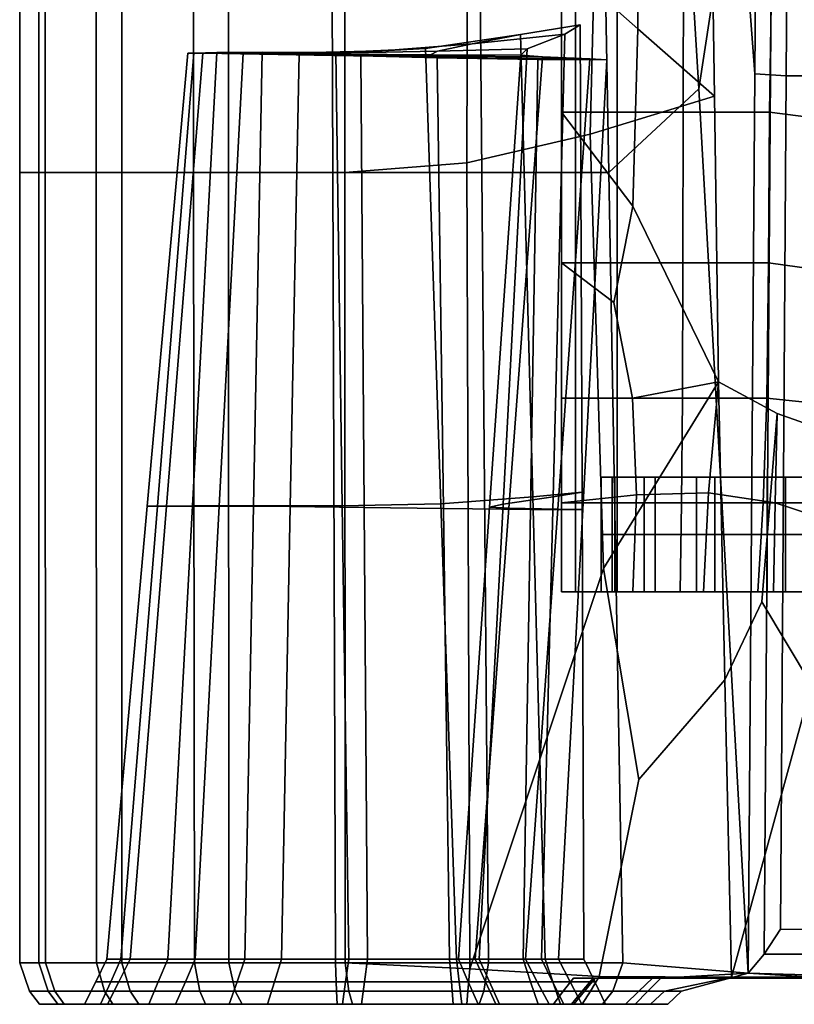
# Model space of a CAD drawing. Extents: x -0.97 to 0.97, y -3.2 to 2.94.
# Tile 1 of 44: x -0.86 to -0.21, y -2.74 to -1.91. Entities that reach past the tile are written whole.
import ezdxf

# ---------------------------------------------------------------- set-up
doc = ezdxf.new("R2010")
doc.units = 0

msp = doc.modelspace()

# ---------------------------------------------------------------- linework, layer by layer
for points in [[(-0.26286, -1.76159, 0.01704), (-0.28627, -1.40359, 0.05894), (-0.24236, -1.2011, -0.0172), (-0.24793, -1.95902, 0.00483)], [(-0.23482, -1.95991, -0.02552), (-0.24793, -1.95902, 0.00483), (-0.24236, -1.2011, -0.0172), (-0.22958, -1.22293, -0.0467)], [(-0.23482, -1.95991, -0.02552), (-0.22958, -1.22293, -0.0467), (-0.21671, -1.24587, -0.07615), (-0.22165, -1.9608, -0.05586)], [(-0.152, -1.9608, -0.07583), (-0.22165, -1.9608, -0.05586), (-0.21671, -1.24587, -0.07615), (-0.15305, -1.24546, -0.0962)], [(-0.86417, -2.04184, 0.55046), (-0.84278, -2.04184, 0.72013), (-0.84278, -1.36673, 0.72013), (-0.86417, -1.36673, 0.55046)], [(-0.86417, -2.04184, 0.55046), (-0.86417, -1.36673, 0.55046), (-0.84813, -1.36673, 0.35514), (-0.84813, -2.04184, 0.35514)], [(-0.80003, -2.04184, 0.10851), (-0.84813, -2.04184, 0.35514), (-0.84813, -1.36673, 0.35514), (-0.80003, -1.36673, 0.10851)], [(-0.77863, -2.04184, 0.8898), (-0.77863, -1.36673, 0.8898), (-0.84278, -1.36673, 0.72013), (-0.84278, -2.04184, 0.72013)], [(-0.80003, -2.04184, 0.10851), (-0.80003, -1.36673, 0.10851), (-0.71897, -1.36673, -0.10806), (-0.7184, -2.04184, -0.10852)], [(-0.77863, -2.04184, 0.8898), (-0.68908, -2.04184, 1.02956), (-0.68908, -1.36673, 1.02956), (-0.77863, -1.36673, 0.8898)], [(-0.6018, -2.04184, -0.21502), (-0.7184, -2.04184, -0.10852), (-0.71897, -1.36673, -0.10806), (-0.60409, -1.36673, -0.21318)], [(-0.59151, -2.04184, 1.10951), (-0.59151, -1.36673, 1.10951), (-0.68908, -1.36673, 1.02956), (-0.68908, -2.04184, 1.02956)], [(-0.6018, -2.04184, -0.21502), (-0.60409, -1.36673, -0.21318), (-0.4828, -1.36673, -0.21223), (-0.47692, -2.04184, -0.21589)], [(-0.59151, -2.04184, 1.10951), (-0.48932, -2.03383, 1.1394), (-0.48753, -1.36673, 1.13453), (-0.59151, -1.36673, 1.10951)], [(-0.38591, -2.00983, 1.12898), (-0.37717, -1.65143, 1.12318), (-0.48753, -1.36673, 1.13453), (-0.48932, -2.03383, 1.1394)], [(-0.37042, -2.04184, -0.11605), (-0.47692, -2.04184, -0.21589), (-0.4828, -1.36673, -0.21223), (-0.38251, -1.36673, -0.11057)], [(-0.37042, -2.04184, -0.11605), (-0.38251, -1.36673, -0.11057), (-0.33176, -1.36673, 0.04586), (-0.29488, -1.97177, -0.00767)], [(-0.26286, -1.76159, 0.01704), (-0.29488, -1.97177, -0.00767), (-0.33176, -1.36673, 0.04586), (-0.28627, -1.40359, 0.05894)], [(-0.38591, -2.00983, 1.12898), (-0.28188, -1.97782, 1.0984), (-0.28527, -1.73852, 1.0984), (-0.37717, -1.65143, 1.12318)], [(-0.34594, -1.92133, 1.12217), (-0.40999, -1.86483, 1.14594), (-0.40999, -1.73852, 1.14547), (-0.34763, -1.73852, 1.12193)], [(-0.34594, -1.92133, 1.12217), (-0.34763, -1.73852, 1.12193), (-0.28527, -1.73852, 1.0984), (-0.28188, -1.97782, 1.0984)], [(-0.26286, -1.76159, 0.01704), (-0.24793, -1.95902, 0.00483), (-0.25343, -2.71258, 0.02692), (-0.29488, -1.97177, -0.00767)], [(-0.40999, -1.86483, 1.26161), (-0.40999, -1.86483, 1.14594), (-0.40999, -1.99115, 1.14838), (-0.40999, -1.99115, 1.26128)], [(-0.40999, -1.86483, 1.26161), (-0.40999, -1.99115, 1.26128), (-0.39834, -1.99115, 1.35582), (-0.39834, -1.86483, 1.35823)], [(-0.34594, -1.92133, 1.12217), (-0.35015, -2.07007, 1.12574), (-0.40999, -1.99115, 1.14838), (-0.40999, -1.86483, 1.14594)], [(-0.36337, -1.86483, 1.41673), (-0.39834, -1.86483, 1.35823), (-0.39834, -1.99115, 1.35582), (-0.36337, -1.99115, 1.41362)], [(-0.36337, -1.86483, 1.41673), (-0.36337, -1.99115, 1.41362), (-0.3081, -1.99115, 1.4432), (-0.30764, -1.86483, 1.4463)], [(-0.23373, -1.86483, 1.45616), (-0.30764, -1.86483, 1.4463), (-0.3081, -1.99115, 1.4432), (-0.23555, -1.99115, 1.45306)], [(-0.23373, -1.86483, 1.45616), (-0.23555, -1.99115, 1.45306), (-0.16122, -2.00072, 1.45854), (-0.15849, -1.87041, 1.4619)], [(-0.48494, -1.934, 0.2204), (-0.44447, -1.9261, 0.0317), (-0.39437, -1.91815, 0.15133), (-0.40726, -1.92605, 0.27622)], [(-0.43408, -2.3136, -0.0145), (-0.3928, -2.30962, 0.11033), (-0.39437, -1.91815, 0.15133), (-0.44447, -1.9261, 0.0317)], [(-0.41702, -2.31357, 0.2454), (-0.40726, -1.92605, 0.27622), (-0.39437, -1.91815, 0.15133), (-0.3928, -2.30962, 0.11033)], [(-0.34594, -1.92133, 1.12217), (-0.28188, -1.97782, 1.0984), (-0.27849, -2.21712, 1.0984), (-0.35015, -2.07007, 1.12574)], [(-0.48494, -1.934, 0.2204), (-0.56023, -1.93988, 0.18349), (-0.52397, -1.93786, -0.04749), (-0.44447, -1.9261, 0.0317)], [(-0.43408, -2.3136, -0.0145), (-0.44447, -1.9261, 0.0317), (-0.52397, -1.93786, -0.04749), (-0.51104, -2.31948, -0.0949)], [(-0.48494, -1.934, 0.2204), (-0.40726, -1.92605, 0.27622), (-0.43867, -1.93832, 0.40727), (-0.5139, -1.94022, 0.39656)], [(-0.41702, -2.31357, 0.2454), (-0.45883, -2.31971, 0.39112), (-0.43867, -1.93832, 0.40727), (-0.40726, -1.92605, 0.27622)], [(-0.63075, -1.94163, 0.18438), (-0.59928, -1.94137, -0.05108), (-0.52397, -1.93786, -0.04749), (-0.56023, -1.93988, 0.18349)], [(-0.59384, -2.32123, -0.09664), (-0.51104, -2.31948, -0.0949), (-0.52397, -1.93786, -0.04749), (-0.59928, -1.94137, -0.05108)], [(-0.48494, -1.934, 0.2204), (-0.5139, -1.94022, 0.39656), (-0.58645, -1.9416, 0.3904), (-0.56023, -1.93988, 0.18349)], [(-0.51984, -1.94312, 0.54762), (-0.5139, -1.94022, 0.39656), (-0.43867, -1.93832, 0.40727), (-0.44417, -1.94344, 0.54536)], [(-0.47028, -2.32227, 0.54791), (-0.44417, -1.94344, 0.54536), (-0.43867, -1.93832, 0.40727), (-0.45883, -2.31971, 0.39112)], [(-0.75726, -2.32149, 0.54861), (-0.74879, -2.32142, 0.38582), (-0.71818, -1.94175, 0.40079), (-0.72329, -1.94189, 0.54861)], [(-0.75726, -2.32149, 0.54861), (-0.72329, -1.94189, 0.54861), (-0.7107, -1.94189, 0.6679), (-0.74118, -2.32149, 0.68303)], [(-0.71941, -2.3212, 0.17531), (-0.69889, -1.94132, 0.20417), (-0.71818, -1.94175, 0.40079), (-0.74879, -2.32142, 0.38582)], [(-0.69691, -2.32149, 0.80841), (-0.74118, -2.32149, 0.68303), (-0.7107, -1.94189, 0.6679), (-0.67687, -1.94189, 0.77892)], [(-0.65941, -1.94234, 0.54924), (-0.72329, -1.94189, 0.54861), (-0.71818, -1.94175, 0.40079), (-0.65365, -1.94194, 0.39332)], [(-0.65941, -1.94234, 0.54924), (-0.64751, -1.94283, 0.67777), (-0.7107, -1.94189, 0.6679), (-0.72329, -1.94189, 0.54861)], [(-0.71941, -2.3212, 0.17531), (-0.6681, -2.32107, -0.00986), (-0.6608, -1.94104, 0.02984), (-0.69889, -1.94132, 0.20417)], [(-0.63075, -1.94163, 0.18438), (-0.65365, -1.94194, 0.39332), (-0.71818, -1.94175, 0.40079), (-0.69889, -1.94132, 0.20417)], [(-0.61747, -1.94341, 0.80453), (-0.67687, -1.94189, 0.77892), (-0.7107, -1.94189, 0.6679), (-0.64751, -1.94283, 0.67777)], [(-0.63075, -1.94163, 0.18438), (-0.69889, -1.94132, 0.20417), (-0.6608, -1.94104, 0.02984), (-0.59928, -1.94137, -0.05108)], [(-0.69691, -2.32149, 0.80841), (-0.67687, -1.94189, 0.77892), (-0.63002, -1.94243, 0.87023), (-0.63736, -2.32176, 0.9101)], [(-0.61747, -1.94341, 0.80453), (-0.57834, -1.94403, 0.9304), (-0.63002, -1.94243, 0.87023), (-0.67687, -1.94189, 0.77892)], [(-0.59384, -2.32123, -0.09664), (-0.59928, -1.94137, -0.05108), (-0.6608, -1.94104, 0.02984), (-0.6681, -2.32107, -0.00986)], [(-0.65941, -1.94234, 0.54924), (-0.65365, -1.94194, 0.39332), (-0.58645, -1.9416, 0.3904), (-0.59257, -1.94276, 0.54915)], [(-0.65941, -1.94234, 0.54924), (-0.59257, -1.94276, 0.54915), (-0.58033, -1.94369, 0.68438), (-0.64751, -1.94283, 0.67777)], [(-0.63075, -1.94163, 0.18438), (-0.56023, -1.93988, 0.18349), (-0.58645, -1.9416, 0.3904), (-0.65365, -1.94194, 0.39332)], [(-0.61747, -1.94341, 0.80453), (-0.64751, -1.94283, 0.67777), (-0.58033, -1.94369, 0.68438), (-0.55143, -1.94475, 0.82071)], [(-0.57543, -2.32256, 0.97343), (-0.63736, -2.32176, 0.9101), (-0.63002, -1.94243, 0.87023), (-0.57834, -1.94403, 0.9304)], [(-0.61747, -1.94341, 0.80453), (-0.55143, -1.94475, 0.82071), (-0.5142, -1.94588, 0.95759), (-0.57834, -1.94403, 0.9304)], [(-0.51984, -1.94312, 0.54762), (-0.59257, -1.94276, 0.54915), (-0.58645, -1.9416, 0.3904), (-0.5139, -1.94022, 0.39656)], [(-0.51984, -1.94312, 0.54762), (-0.50514, -1.94439, 0.68448), (-0.58033, -1.94369, 0.68438), (-0.59257, -1.94276, 0.54915)], [(-0.47214, -1.94576, 0.81804), (-0.55143, -1.94475, 0.82071), (-0.58033, -1.94369, 0.68438), (-0.50514, -1.94439, 0.68448)], [(-0.57543, -2.32256, 0.97343), (-0.57834, -1.94403, 0.9304), (-0.5142, -1.94588, 0.95759), (-0.50904, -2.32349, 0.99943)], [(-0.47214, -1.94576, 0.81804), (-0.42998, -1.94717, 0.94996), (-0.5142, -1.94588, 0.95759), (-0.55143, -1.94475, 0.82071)], [(-0.51984, -1.94312, 0.54762), (-0.44417, -1.94344, 0.54536), (-0.42595, -1.94501, 0.68131), (-0.50514, -1.94439, 0.68448)], [(-0.43607, -2.32413, 0.98912), (-0.50904, -2.32349, 0.99943), (-0.5142, -1.94588, 0.95759), (-0.42998, -1.94717, 0.94996)], [(-0.47214, -1.94576, 0.81804), (-0.50514, -1.94439, 0.68448), (-0.42595, -1.94501, 0.68131), (-0.38621, -1.94659, 0.80595)], [(-0.47214, -1.94576, 0.81804), (-0.38621, -1.94659, 0.80595), (-0.37191, -1.94753, 0.90145), (-0.42998, -1.94717, 0.94996)], [(-0.47028, -2.32227, 0.54791), (-0.45414, -2.32305, 0.70096), (-0.42595, -1.94501, 0.68131), (-0.44417, -1.94344, 0.54536)], [(-0.41318, -2.32384, 0.83545), (-0.38621, -1.94659, 0.80595), (-0.42595, -1.94501, 0.68131), (-0.45414, -2.32305, 0.70096)], [(-0.41318, -2.32384, 0.83545), (-0.39223, -2.32431, 0.93648), (-0.37191, -1.94753, 0.90145), (-0.38621, -1.94659, 0.80595)], [(-0.43607, -2.32413, 0.98912), (-0.42998, -1.94717, 0.94996), (-0.37191, -1.94753, 0.90145), (-0.39223, -2.32431, 0.93648)], [(-0.23482, -1.95991, -0.02552), (-0.24006, -2.69689, -0.00434), (-0.25343, -2.71258, 0.02692), (-0.24793, -1.95902, 0.00483)], [(-0.23482, -1.95991, -0.02552), (-0.22165, -1.9608, -0.05586), (-0.22649, -2.67573, -0.03556), (-0.24006, -2.69689, -0.00434)], [(-0.152, -1.9608, -0.07583), (-0.15092, -2.67614, -0.05541), (-0.22649, -2.67573, -0.03556), (-0.22165, -1.9608, -0.05586)], [(-0.37042, -2.04184, -0.11605), (-0.29488, -1.97177, -0.00767), (-0.25343, -2.71258, 0.02692), (-0.35873, -2.70392, -0.12125)], [(-0.38591, -2.00983, 1.12898), (-0.37491, -2.37356, 1.12318), (-0.27849, -2.21712, 1.0984), (-0.28188, -1.97782, 1.0984)], [(-0.40999, -2.11747, 1.26293), (-0.39834, -2.11747, 1.35391), (-0.39834, -1.99115, 1.35582), (-0.40999, -1.99115, 1.26128)], [(-0.40999, -2.11747, 1.26293), (-0.40999, -1.99115, 1.26128), (-0.40999, -1.99115, 1.14838), (-0.40999, -2.11747, 1.15476)], [(-0.36616, -2.15068, 1.13597), (-0.40999, -2.11747, 1.15476), (-0.40999, -1.99115, 1.14838), (-0.35015, -2.07007, 1.12574)], [(-0.36337, -2.11747, 1.41052), (-0.36337, -1.99115, 1.41362), (-0.39834, -1.99115, 1.35582), (-0.39834, -2.11747, 1.35391)], [(-0.36337, -2.11747, 1.41052), (-0.30832, -2.11747, 1.4401), (-0.3081, -1.99115, 1.4432), (-0.36337, -1.99115, 1.41362)], [(-0.23645, -2.11747, 1.44996), (-0.23555, -1.99115, 1.45306), (-0.3081, -1.99115, 1.4432), (-0.30832, -2.11747, 1.4401)], [(-0.23645, -2.11747, 1.44996), (-0.16257, -2.12787, 1.45482), (-0.16122, -2.00072, 1.45854), (-0.23555, -1.99115, 1.45306)], [(-0.38591, -2.00983, 1.12898), (-0.48932, -2.03383, 1.1394), (-0.48676, -2.70905, 1.13476), (-0.37491, -2.37356, 1.12318)], [(-0.59151, -2.04184, 1.10951), (-0.59145, -2.70392, 1.10936), (-0.48676, -2.70905, 1.13476), (-0.48932, -2.03383, 1.1394)], [(-0.86417, -2.04184, 0.55046), (-0.86401, -2.70392, 0.55046), (-0.84263, -2.70392, 0.72009), (-0.84278, -2.04184, 0.72013)], [(-0.86417, -2.04184, 0.55046), (-0.84813, -2.04184, 0.35514), (-0.84798, -2.70392, 0.35518), (-0.86401, -2.70392, 0.55046)], [(-0.80003, -2.04184, 0.10851), (-0.79989, -2.70392, 0.10861), (-0.84798, -2.70392, 0.35518), (-0.84813, -2.04184, 0.35514)], [(-0.77863, -2.04184, 0.8898), (-0.84278, -2.04184, 0.72013), (-0.84263, -2.70392, 0.72009), (-0.77849, -2.70392, 0.88972)], [(-0.80003, -2.04184, 0.10851), (-0.7184, -2.04184, -0.10852), (-0.71775, -2.70392, -0.1088), (-0.79989, -2.70392, 0.10861)], [(-0.77863, -2.04184, 0.8898), (-0.77849, -2.70392, 0.88972), (-0.68897, -2.70392, 1.02944), (-0.68908, -2.04184, 1.02956)], [(-0.6018, -2.04184, -0.21502), (-0.59954, -2.70392, -0.2166), (-0.71775, -2.70392, -0.1088), (-0.7184, -2.04184, -0.10852)], [(-0.59151, -2.04184, 1.10951), (-0.68908, -2.04184, 1.02956), (-0.68897, -2.70392, 1.02944), (-0.59145, -2.70392, 1.10936)], [(-0.6018, -2.04184, -0.21502), (-0.47692, -2.04184, -0.21589), (-0.47122, -2.70392, -0.21927), (-0.59954, -2.70392, -0.2166)], [(-0.37042, -2.04184, -0.11605), (-0.35873, -2.70392, -0.12125), (-0.47122, -2.70392, -0.21927), (-0.47692, -2.04184, -0.21589)], [(-0.36616, -2.15068, 1.13597), (-0.35015, -2.07007, 1.12574), (-0.27849, -2.21712, 1.0984), (-0.35048, -2.23086, 1.14548)], [(-0.40999, -2.11747, 1.26293), (-0.40999, -2.11747, 1.15476), (-0.40999, -2.23089, 1.17069), (-0.40999, -2.23089, 1.26952)], [(-0.40999, -2.11747, 1.26293), (-0.40999, -2.23089, 1.26952), (-0.39834, -2.23089, 1.3535), (-0.39834, -2.11747, 1.35391)], [(-0.36616, -2.15068, 1.13597), (-0.35048, -2.23086, 1.14548), (-0.40999, -2.23089, 1.17069), (-0.40999, -2.11747, 1.15476)], [(-0.36337, -2.11747, 1.41052), (-0.39834, -2.11747, 1.35391), (-0.39834, -2.23089, 1.3535), (-0.36337, -2.23089, 1.40778)], [(-0.36337, -2.11747, 1.41052), (-0.36337, -2.23089, 1.40778), (-0.30867, -2.23089, 1.4374), (-0.30832, -2.11747, 1.4401)], [(-0.23645, -2.11747, 1.44996), (-0.30832, -2.11747, 1.4401), (-0.30867, -2.23089, 1.4374), (-0.23784, -2.23089, 1.44737)], [(-0.23645, -2.11747, 1.44996), (-0.23784, -2.23089, 1.44737), (-0.16589, -2.23837, 1.45143), (-0.16257, -2.12787, 1.45482)], [(-0.34532, -2.55034, 1.10581), (-0.27302, -2.46703, 1.07893), (-0.27849, -2.21712, 1.0984), (-0.37491, -2.37356, 1.12318)], [(-0.34727, -2.31186, 1.18443), (-0.35048, -2.23086, 1.14548), (-0.27849, -2.21712, 1.0984), (-0.28681, -2.3102, 1.16762)], [(-0.23089, -2.31853, 1.15186), (-0.28681, -2.3102, 1.16762), (-0.27849, -2.21712, 1.0984), (-0.22938, -2.24378, 1.09349)], [(-0.2421, -2.4015, 1.08215), (-0.22938, -2.24378, 1.09349), (-0.27849, -2.21712, 1.0984), (-0.27302, -2.46703, 1.07893)], [(-0.34727, -2.31186, 1.18443), (-0.40999, -2.31853, 1.20177), (-0.40999, -2.23089, 1.17069), (-0.35048, -2.23086, 1.14548)], [(-0.40999, -2.31853, 1.28405), (-0.39834, -2.31853, 1.35562), (-0.39834, -2.23089, 1.3535), (-0.40999, -2.23089, 1.26952)], [(-0.40999, -2.31853, 1.28405), (-0.40999, -2.23089, 1.26952), (-0.40999, -2.23089, 1.17069), (-0.40999, -2.31853, 1.20177)], [(-0.36337, -2.31853, 1.40576), (-0.36337, -2.23089, 1.40778), (-0.39834, -2.23089, 1.3535), (-0.39834, -2.31853, 1.35562)], [(-0.36337, -2.31853, 1.40576), (-0.30949, -2.31853, 1.4355), (-0.30867, -2.23089, 1.4374), (-0.36337, -2.23089, 1.40778)], [(-0.24111, -2.31853, 1.44582), (-0.23784, -2.23089, 1.44737), (-0.30867, -2.23089, 1.4374), (-0.30949, -2.31853, 1.4355)], [(-0.24111, -2.31853, 1.44582), (-0.17451, -2.31873, 1.44904), (-0.16589, -2.23837, 1.45143), (-0.23784, -2.23089, 1.44737)], [(-0.2421, -2.4015, 1.08215), (-0.20046, -2.47105, 1.07862), (-0.17001, -2.26459, 1.09031), (-0.22938, -2.24378, 1.09349)], [(-0.23089, -2.31853, 1.15186), (-0.22938, -2.24378, 1.09349), (-0.17001, -2.26459, 1.09031), (-0.1849, -2.33365, 1.13796)], [(-0.37666, -2.34514, 1.30785), (-0.36534, -2.34514, 1.27673), (-0.36534, -2.297, 1.27673), (-0.37666, -2.297, 1.30785)], [(-0.37666, -2.34514, 1.30785), (-0.37666, -2.297, 1.30785), (-0.36765, -2.297, 1.34649), (-0.36765, -2.34514, 1.34649)], [(-0.33599, -2.297, 1.32291), (-0.3406, -2.297, 1.37971), (-0.36765, -2.297, 1.34649), (-0.37666, -2.297, 1.30785)], [(-0.33599, -2.297, 1.32291), (-0.37666, -2.297, 1.30785), (-0.36534, -2.297, 1.27673), (-0.33138, -2.297, 1.26612)], [(-0.3406, -2.34514, 1.37971), (-0.36765, -2.34514, 1.34649), (-0.36765, -2.297, 1.34649), (-0.3406, -2.297, 1.37971)], [(-0.33138, -2.34514, 1.26612), (-0.33138, -2.297, 1.26612), (-0.36534, -2.297, 1.27673), (-0.36534, -2.34514, 1.27673)], [(-0.3406, -2.34514, 1.37971), (-0.3406, -2.297, 1.37971), (-0.29683, -2.297, 1.40277), (-0.29683, -2.34514, 1.40277)], [(-0.33599, -2.297, 1.32291), (-0.28916, -2.297, 1.33106), (-0.29683, -2.297, 1.40277), (-0.3406, -2.297, 1.37971)], [(-0.33599, -2.297, 1.32291), (-0.33138, -2.297, 1.26612), (-0.28149, -2.297, 1.25935), (-0.28916, -2.297, 1.33106)], [(-0.33138, -2.34514, 1.26612), (-0.28149, -2.34514, 1.25935), (-0.28149, -2.297, 1.25935), (-0.33138, -2.297, 1.26612)], [(-0.23765, -2.34514, 1.41096), (-0.29683, -2.34514, 1.40277), (-0.29683, -2.297, 1.40277), (-0.23765, -2.297, 1.41096)], [(-0.23, -2.297, 1.32536), (-0.23765, -2.297, 1.41096), (-0.29683, -2.297, 1.40277), (-0.28916, -2.297, 1.33106)], [(-0.23, -2.297, 1.32536), (-0.28916, -2.297, 1.33106), (-0.28149, -2.297, 1.25935), (-0.22235, -2.297, 1.23976)], [(-0.22235, -2.34514, 1.23976), (-0.22235, -2.297, 1.23976), (-0.28149, -2.297, 1.25935), (-0.28149, -2.34514, 1.25935)], [(-0.23765, -2.34514, 1.41096), (-0.23765, -2.297, 1.41096), (-0.17076, -2.297, 1.41171), (-0.16614, -2.34514, 1.41554)], [(-0.23, -2.297, 1.32536), (-0.16468, -2.297, 1.31274), (-0.17076, -2.297, 1.41171), (-0.23765, -2.297, 1.41096)], [(-0.23, -2.297, 1.32536), (-0.22235, -2.297, 1.23976), (-0.1586, -2.297, 1.21377), (-0.16468, -2.297, 1.31274)], [(-0.22235, -2.34514, 1.23976), (-0.16825, -2.34514, 1.2129), (-0.1586, -2.297, 1.21377), (-0.22235, -2.297, 1.23976)], [(-0.43408, -2.3136, -0.0145), (-0.42368, -2.70109, -0.06071), (-0.39122, -2.70109, 0.06934), (-0.3928, -2.30962, 0.11033)], [(-0.41702, -2.31357, 0.2454), (-0.3928, -2.30962, 0.11033), (-0.39122, -2.70109, 0.06934), (-0.42679, -2.70109, 0.21458)], [(-0.43408, -2.3136, -0.0145), (-0.51104, -2.31948, -0.0949), (-0.49811, -2.70109, -0.14231), (-0.42368, -2.70109, -0.06071)], [(-0.41702, -2.31357, 0.2454), (-0.42679, -2.70109, 0.21458), (-0.47899, -2.70109, 0.37496), (-0.45883, -2.31971, 0.39112)], [(-0.34727, -2.31186, 1.18443), (-0.35029, -2.39328, 1.2381), (-0.40999, -2.39328, 1.24042), (-0.40999, -2.31853, 1.20177)], [(-0.34727, -2.31186, 1.18443), (-0.28681, -2.3102, 1.16762), (-0.29096, -2.39328, 1.22998), (-0.35029, -2.39328, 1.2381)], [(-0.23089, -2.31853, 1.15186), (-0.2324, -2.39328, 1.21023), (-0.29096, -2.39328, 1.22998), (-0.28681, -2.3102, 1.16762)], [(-0.75726, -2.32149, 0.54861), (-0.79123, -2.70109, 0.54861), (-0.77939, -2.70109, 0.37085), (-0.74879, -2.32142, 0.38582)], [(-0.75726, -2.32149, 0.54861), (-0.74118, -2.32149, 0.68303), (-0.77167, -2.70109, 0.69816), (-0.79123, -2.70109, 0.54861)], [(-0.71941, -2.3212, 0.17531), (-0.74879, -2.32142, 0.38582), (-0.77939, -2.70109, 0.37085), (-0.73993, -2.70109, 0.14646)], [(-0.69691, -2.32149, 0.80841), (-0.71695, -2.70109, 0.83791), (-0.77167, -2.70109, 0.69816), (-0.74118, -2.32149, 0.68303)], [(-0.71941, -2.3212, 0.17531), (-0.73993, -2.70109, 0.14646), (-0.6754, -2.70109, -0.04956), (-0.6681, -2.32107, -0.00986)], [(-0.69691, -2.32149, 0.80841), (-0.63736, -2.32176, 0.9101), (-0.64469, -2.70109, 0.94997), (-0.71695, -2.70109, 0.83791)], [(-0.59384, -2.32123, -0.09664), (-0.6681, -2.32107, -0.00986), (-0.6754, -2.70109, -0.04956), (-0.58841, -2.70109, -0.1422)], [(-0.57543, -2.32256, 0.97343), (-0.57252, -2.70109, 1.01646), (-0.64469, -2.70109, 0.94997), (-0.63736, -2.32176, 0.9101)], [(-0.59384, -2.32123, -0.09664), (-0.58841, -2.70109, -0.1422), (-0.49811, -2.70109, -0.14231), (-0.51104, -2.31948, -0.0949)], [(-0.57543, -2.32256, 0.97343), (-0.50904, -2.32349, 0.99943), (-0.50387, -2.70109, 1.04127), (-0.57252, -2.70109, 1.01646)], [(-0.43607, -2.32413, 0.98912), (-0.44216, -2.70109, 1.02828), (-0.50387, -2.70109, 1.04127), (-0.50904, -2.32349, 0.99943)], [(-0.47028, -2.32227, 0.54791), (-0.45883, -2.31971, 0.39112), (-0.47899, -2.70109, 0.37496), (-0.49638, -2.70109, 0.55046)], [(-0.47028, -2.32227, 0.54791), (-0.49638, -2.70109, 0.55046), (-0.48233, -2.70109, 0.72061), (-0.45414, -2.32305, 0.70096)], [(-0.41318, -2.32384, 0.83545), (-0.45414, -2.32305, 0.70096), (-0.48233, -2.70109, 0.72061), (-0.44015, -2.70109, 0.86495)], [(-0.43607, -2.32413, 0.98912), (-0.39223, -2.32431, 0.93648), (-0.41254, -2.70109, 0.97151), (-0.44216, -2.70109, 1.02828)], [(-0.41318, -2.32384, 0.83545), (-0.44015, -2.70109, 0.86495), (-0.41254, -2.70109, 0.97151), (-0.39223, -2.32431, 0.93648)], [(-0.40999, -2.31853, 1.28405), (-0.40999, -2.31853, 1.20177), (-0.40999, -2.39328, 1.24042), (-0.40999, -2.39328, 1.30254)], [(-0.40999, -2.31853, 1.28405), (-0.40999, -2.39328, 1.30254), (-0.39834, -2.39328, 1.359), (-0.39834, -2.31853, 1.35562)], [(-0.36337, -2.31853, 1.40576), (-0.39834, -2.31853, 1.35562), (-0.39834, -2.39328, 1.359), (-0.36337, -2.39328, 1.4041)], [(-0.36337, -2.31853, 1.40576), (-0.36337, -2.39328, 1.4041), (-0.31054, -2.39328, 1.43399), (-0.30949, -2.31853, 1.4355)], [(-0.24111, -2.31853, 1.44582), (-0.30949, -2.31853, 1.4355), (-0.31054, -2.39328, 1.43399), (-0.24534, -2.39328, 1.44479)], [(-0.24111, -2.31853, 1.44582), (-0.24534, -2.39328, 1.44479), (-0.17004, -2.39328, 1.44875), (-0.17451, -2.31873, 1.44904)], [(-0.23089, -2.31853, 1.15186), (-0.1849, -2.33365, 1.13796), (-0.18052, -2.39328, 1.18135), (-0.2324, -2.39328, 1.21023)], [(-0.37666, -2.34514, 1.30785), (-0.36765, -2.34514, 1.34649), (-0.36765, -2.39328, 1.34649), (-0.37666, -2.39328, 1.30785)], [(-0.37666, -2.34514, 1.30785), (-0.37666, -2.39328, 1.30785), (-0.36534, -2.39328, 1.27673), (-0.36534, -2.34514, 1.27673)], [(-0.3406, -2.34514, 1.37971), (-0.3406, -2.39328, 1.37971), (-0.36765, -2.39328, 1.34649), (-0.36765, -2.34514, 1.34649)], [(-0.33138, -2.34514, 1.26612), (-0.36534, -2.34514, 1.27673), (-0.36534, -2.39328, 1.27673), (-0.33138, -2.39328, 1.26612)], [(-0.3406, -2.34514, 1.37971), (-0.29683, -2.34514, 1.40277), (-0.29683, -2.39328, 1.40277), (-0.3406, -2.39328, 1.37971)], [(-0.33138, -2.34514, 1.26612), (-0.33138, -2.39328, 1.26612), (-0.28149, -2.39328, 1.25935), (-0.28149, -2.34514, 1.25935)], [(-0.23765, -2.34514, 1.41096), (-0.23765, -2.39328, 1.41096), (-0.29683, -2.39328, 1.40277), (-0.29683, -2.34514, 1.40277)], [(-0.22235, -2.34514, 1.23976), (-0.28149, -2.34514, 1.25935), (-0.28149, -2.39328, 1.25935), (-0.22235, -2.39328, 1.23976)], [(-0.23765, -2.34514, 1.41096), (-0.16614, -2.34514, 1.41554), (-0.16614, -2.39328, 1.41494), (-0.23765, -2.39328, 1.41096)], [(-0.22235, -2.34514, 1.23976), (-0.22235, -2.39328, 1.23976), (-0.16825, -2.39328, 1.2129), (-0.16825, -2.34514, 1.2129)], [(-0.34532, -2.55034, 1.10581), (-0.37491, -2.37356, 1.12318), (-0.48676, -2.70905, 1.13476), (-0.37848, -2.71542, 1.10941)], [(-0.39333, -2.39328, 1.3052), (-0.38299, -2.39328, 1.35274), (-0.39834, -2.39328, 1.359), (-0.40999, -2.39328, 1.30254)], [(-0.39333, -2.39328, 1.3052), (-0.40999, -2.39328, 1.30254), (-0.40999, -2.39328, 1.24042), (-0.38021, -2.39328, 1.26605)], [(-0.34084, -2.39328, 1.25211), (-0.38021, -2.39328, 1.26605), (-0.40999, -2.39328, 1.24042), (-0.35029, -2.39328, 1.2381)], [(-0.35198, -2.39328, 1.39191), (-0.36337, -2.39328, 1.4041), (-0.39834, -2.39328, 1.359), (-0.38299, -2.39328, 1.35274)], [(-0.39333, -2.39328, 1.3052), (-0.37666, -2.39328, 1.30785), (-0.36765, -2.39328, 1.34649), (-0.38299, -2.39328, 1.35274)], [(-0.39333, -2.39328, 1.3052), (-0.38021, -2.39328, 1.26605), (-0.36534, -2.39328, 1.27673), (-0.37666, -2.39328, 1.30785)], [(-0.35198, -2.39328, 1.39191), (-0.38299, -2.39328, 1.35274), (-0.36765, -2.39328, 1.34649), (-0.3406, -2.39328, 1.37971)], [(-0.34084, -2.39328, 1.25211), (-0.33138, -2.39328, 1.26612), (-0.36534, -2.39328, 1.27673), (-0.38021, -2.39328, 1.26605)], [(-0.35198, -2.39328, 1.39191), (-0.30369, -2.39328, 1.41838), (-0.31054, -2.39328, 1.43399), (-0.36337, -2.39328, 1.4041)], [(-0.35198, -2.39328, 1.39191), (-0.3406, -2.39328, 1.37971), (-0.29683, -2.39328, 1.40277), (-0.30369, -2.39328, 1.41838)], [(-0.34084, -2.39328, 1.25211), (-0.35029, -2.39328, 1.2381), (-0.29096, -2.39328, 1.22998), (-0.28623, -2.39328, 1.24466)], [(-0.34084, -2.39328, 1.25211), (-0.28623, -2.39328, 1.24466), (-0.28149, -2.39328, 1.25935), (-0.33138, -2.39328, 1.26612)], [(-0.24149, -2.39328, 1.42787), (-0.24534, -2.39328, 1.44479), (-0.31054, -2.39328, 1.43399), (-0.30369, -2.39328, 1.41838)], [(-0.24149, -2.39328, 1.42787), (-0.30369, -2.39328, 1.41838), (-0.29683, -2.39328, 1.40277), (-0.23765, -2.39328, 1.41096)], [(-0.22738, -2.39328, 1.225), (-0.28623, -2.39328, 1.24466), (-0.29096, -2.39328, 1.22998), (-0.2324, -2.39328, 1.21023)], [(-0.22738, -2.39328, 1.225), (-0.22235, -2.39328, 1.23976), (-0.28149, -2.39328, 1.25935), (-0.28623, -2.39328, 1.24466)], [(-0.24149, -2.39328, 1.42787), (-0.16809, -2.39328, 1.43184), (-0.17004, -2.39328, 1.44875), (-0.24534, -2.39328, 1.44479)], [(-0.24149, -2.39328, 1.42787), (-0.23765, -2.39328, 1.41096), (-0.16614, -2.39328, 1.41494), (-0.16809, -2.39328, 1.43184)], [(-0.22738, -2.39328, 1.225), (-0.2324, -2.39328, 1.21023), (-0.18052, -2.39328, 1.18135), (-0.17438, -2.39328, 1.19712)], [(-0.22738, -2.39328, 1.225), (-0.17438, -2.39328, 1.19712), (-0.16825, -2.39328, 1.2129), (-0.22235, -2.39328, 1.23976)], [(-0.2421, -2.4015, 1.08215), (-0.27302, -2.46703, 1.07893), (-0.26745, -2.71609, 1.05916), (-0.20046, -2.47105, 1.07862)], [(-0.34532, -2.55034, 1.10581), (-0.37848, -2.71542, 1.10941), (-0.26745, -2.71609, 1.05916), (-0.27302, -2.46703, 1.07893)], [(-0.11195, -2.49532, 1.0843), (-0.20046, -2.47105, 1.07862), (-0.26745, -2.71609, 1.05916), (-0.13338, -2.71542, 1.07778)], [(-0.13884, -2.69688, -0.03002), (-0.24006, -2.69689, -0.00434), (-0.22649, -2.67573, -0.03556), (-0.15092, -2.67614, -0.05541)], [(-0.13884, -2.69688, -0.03002), (-0.12624, -2.71647, -0.00348), (-0.25343, -2.71258, 0.02692), (-0.24006, -2.69689, -0.00434)], [(-0.85592, -2.72788, 0.55046), (-0.8348, -2.72788, 0.71813), (-0.84263, -2.70392, 0.72009), (-0.86401, -2.70392, 0.55046)], [(-0.85592, -2.72788, 0.55046), (-0.86401, -2.70392, 0.55046), (-0.84798, -2.70392, 0.35518), (-0.84021, -2.72788, 0.35748)], [(-0.7931, -2.72788, 0.11395), (-0.84021, -2.72788, 0.35748), (-0.84798, -2.70392, 0.35518), (-0.79989, -2.70392, 0.10861)], [(-0.77144, -2.72788, 0.88573), (-0.77849, -2.70392, 0.88972), (-0.84263, -2.70392, 0.72009), (-0.8348, -2.72788, 0.71813)], [(-0.80047, -2.71995, 0.54954), (-0.78784, -2.71995, 0.36882), (-0.77939, -2.70109, 0.37085), (-0.79123, -2.70109, 0.54861)], [(-0.80047, -2.71995, 0.54954), (-0.79123, -2.70109, 0.54861), (-0.77167, -2.70109, 0.69816), (-0.78116, -2.71995, 0.70252)], [(-0.7931, -2.72788, 0.11395), (-0.79989, -2.70392, 0.10861), (-0.71775, -2.70392, -0.1088), (-0.7131, -2.72788, -0.10044)], [(-0.74798, -2.71995, 0.14149), (-0.73993, -2.70109, 0.14646), (-0.77939, -2.70109, 0.37085), (-0.78784, -2.71995, 0.36882)], [(-0.72522, -2.71995, 0.84665), (-0.78116, -2.71995, 0.70252), (-0.77167, -2.70109, 0.69816), (-0.71695, -2.70109, 0.83791)], [(-0.77144, -2.72788, 0.88573), (-0.68343, -2.72788, 1.02354), (-0.68897, -2.70392, 1.02944), (-0.77849, -2.70392, 0.88972)], [(-0.74798, -2.71995, 0.14149), (-0.682, -2.71995, -0.05682), (-0.6754, -2.70109, -0.04956), (-0.73993, -2.70109, 0.14646)], [(-0.72522, -2.71995, 0.84665), (-0.71695, -2.70109, 0.83791), (-0.64469, -2.70109, 0.94997), (-0.65055, -2.71995, 0.96216)], [(-0.59874, -2.72788, -0.20602), (-0.7131, -2.72788, -0.10044), (-0.71775, -2.70392, -0.1088), (-0.59954, -2.70392, -0.2166)], [(-0.58837, -2.72788, 1.10186), (-0.59145, -2.70392, 1.10936), (-0.68897, -2.70392, 1.02944), (-0.68343, -2.72788, 1.02354)], [(-0.59104, -2.71995, -0.15048), (-0.58841, -2.70109, -0.1422), (-0.6754, -2.70109, -0.04956), (-0.682, -2.71995, -0.05682)], [(-0.57508, -2.71995, 1.02927), (-0.65055, -2.71995, 0.96216), (-0.64469, -2.70109, 0.94997), (-0.57252, -2.70109, 1.01646)], [(-0.59874, -2.72788, -0.20602), (-0.59954, -2.70392, -0.2166), (-0.47122, -2.70392, -0.21927), (-0.47501, -2.72788, -0.20836)], [(-0.58837, -2.72788, 1.10186), (-0.48842, -2.72788, 1.12638), (-0.48676, -2.70905, 1.13476), (-0.59145, -2.70392, 1.10936)], [(-0.59104, -2.71995, -0.15048), (-0.49586, -2.71995, -0.15019), (-0.49811, -2.70109, -0.14231), (-0.58841, -2.70109, -0.1422)], [(-0.57508, -2.71995, 1.02927), (-0.57252, -2.70109, 1.01646), (-0.50387, -2.70109, 1.04127), (-0.50234, -2.71995, 1.05273)], [(-0.43586, -2.71995, 1.0373), (-0.50234, -2.71995, 1.05273), (-0.50387, -2.70109, 1.04127), (-0.44216, -2.70109, 1.02828)], [(-0.41723, -2.71995, -0.06664), (-0.42368, -2.70109, -0.06071), (-0.49811, -2.70109, -0.14231), (-0.49586, -2.71995, -0.15019)], [(-0.48813, -2.71995, 0.55046), (-0.47368, -2.71995, 0.72039), (-0.48233, -2.70109, 0.72061), (-0.49638, -2.70109, 0.55046)], [(-0.48813, -2.71995, 0.55046), (-0.49638, -2.70109, 0.55046), (-0.47899, -2.70109, 0.37496), (-0.47048, -2.71995, 0.37553)], [(-0.43032, -2.71995, 0.86719), (-0.44015, -2.70109, 0.86495), (-0.48233, -2.70109, 0.72061), (-0.47368, -2.71995, 0.72039)], [(-0.41751, -2.71995, 0.21375), (-0.47048, -2.71995, 0.37553), (-0.47899, -2.70109, 0.37496), (-0.42679, -2.70109, 0.21458)], [(-0.36694, -2.72788, -0.11301), (-0.47501, -2.72788, -0.20836), (-0.47122, -2.70392, -0.21927), (-0.35873, -2.70392, -0.12125)], [(-0.43586, -2.71995, 1.0373), (-0.44216, -2.70109, 1.02828), (-0.41254, -2.70109, 0.97151), (-0.4028, -2.71995, 0.97733)], [(-0.43032, -2.71995, 0.86719), (-0.4028, -2.71995, 0.97733), (-0.41254, -2.70109, 0.97151), (-0.44015, -2.70109, 0.86495)], [(-0.41751, -2.71995, 0.21375), (-0.42679, -2.70109, 0.21458), (-0.39122, -2.70109, 0.06934), (-0.38213, -2.71995, 0.06604)], [(-0.41723, -2.71995, -0.06664), (-0.38213, -2.71995, 0.06604), (-0.39122, -2.70109, 0.06934), (-0.42368, -2.70109, -0.06071)], [(-0.36694, -2.72788, -0.11301), (-0.35873, -2.70392, -0.12125), (-0.25343, -2.71258, 0.02692), (-0.30948, -2.72788, 0.03864)], [(-0.38576, -2.72788, 1.1028), (-0.37848, -2.71542, 1.10941), (-0.48676, -2.70905, 1.13476), (-0.48842, -2.72788, 1.12638)], [(-0.3376, -2.72788, 0.20521), (-0.30948, -2.72788, 0.03864), (-0.25343, -2.71258, 0.02692), (-0.32674, -2.71697, 0.20389)], [(-0.24514, -2.71694, 0.23494), (-0.32674, -2.71697, 0.20389), (-0.25343, -2.71258, 0.02692), (-0.1857, -2.71694, 0.08908)], [(-0.09285, -2.71694, 0.0695), (-0.1857, -2.71694, 0.08908), (-0.25343, -2.71258, 0.02692), (-0.12624, -2.71647, -0.00348)], [(-0.80047, -2.71995, 0.54954), (-0.78116, -2.71995, 0.70252), (-0.79067, -2.73877, 0.70688), (-0.80973, -2.73877, 0.55046)], [(-0.80047, -2.71995, 0.54954), (-0.80973, -2.73877, 0.55046), (-0.79631, -2.73877, 0.36679), (-0.78784, -2.71995, 0.36882)], [(-0.74798, -2.71995, 0.14149), (-0.78784, -2.71995, 0.36882), (-0.79631, -2.73877, 0.36679), (-0.75605, -2.73877, 0.13652)], [(-0.72522, -2.71995, 0.84665), (-0.7335, -2.73877, 0.85541), (-0.79067, -2.73877, 0.70688), (-0.78116, -2.71995, 0.70252)], [(-0.74798, -2.71995, 0.14149), (-0.75605, -2.73877, 0.13652), (-0.68861, -2.73877, -0.06409), (-0.682, -2.71995, -0.05682)], [(-0.72522, -2.71995, 0.84665), (-0.65055, -2.71995, 0.96216), (-0.65642, -2.73877, 0.97437), (-0.7335, -2.73877, 0.85541)], [(-0.59104, -2.71995, -0.15048), (-0.682, -2.71995, -0.05682), (-0.68861, -2.73877, -0.06409), (-0.59367, -2.73877, -0.15878)], [(-0.57508, -2.71995, 1.02927), (-0.57764, -2.73877, 1.04211), (-0.65642, -2.73877, 0.97437), (-0.65055, -2.71995, 0.96216)], [(-0.59104, -2.71995, -0.15048), (-0.59367, -2.73877, -0.15878), (-0.4936, -2.73877, -0.15809), (-0.49586, -2.71995, -0.15019)], [(-0.57508, -2.71995, 1.02927), (-0.50234, -2.71995, 1.05273), (-0.50079, -2.73877, 1.06423), (-0.57764, -2.73877, 1.04211)], [(-0.43586, -2.71995, 1.0373), (-0.42953, -2.73877, 1.04636), (-0.50079, -2.73877, 1.06423), (-0.50234, -2.71995, 1.05273)], [(-0.41723, -2.71995, -0.06664), (-0.49586, -2.71995, -0.15019), (-0.4936, -2.73877, -0.15809), (-0.41076, -2.73877, -0.0726)], [(-0.48813, -2.71995, 0.55046), (-0.47048, -2.71995, 0.37553), (-0.46192, -2.73877, 0.37611), (-0.47984, -2.73877, 0.55046)], [(-0.48813, -2.71995, 0.55046), (-0.47984, -2.73877, 0.55046), (-0.46499, -2.73877, 0.72017), (-0.47368, -2.71995, 0.72039)], [(-0.43032, -2.71995, 0.86719), (-0.47368, -2.71995, 0.72039), (-0.46499, -2.73877, 0.72017), (-0.42045, -2.73877, 0.86944)], [(-0.41751, -2.71995, 0.21375), (-0.40819, -2.73877, 0.21291), (-0.46192, -2.73877, 0.37611), (-0.47048, -2.71995, 0.37553)], [(-0.43586, -2.71995, 1.0373), (-0.4028, -2.71995, 0.97733), (-0.39303, -2.73877, 0.98319), (-0.42953, -2.73877, 1.04636)], [(-0.43032, -2.71995, 0.86719), (-0.42045, -2.73877, 0.86944), (-0.39303, -2.73877, 0.98319), (-0.4028, -2.71995, 0.97733)], [(-0.41751, -2.71995, 0.21375), (-0.38213, -2.71995, 0.06604), (-0.373, -2.73877, 0.06273), (-0.40819, -2.73877, 0.21291)], [(-0.41723, -2.71995, -0.06664), (-0.41076, -2.73877, -0.0726), (-0.373, -2.73877, 0.06273), (-0.38213, -2.71995, 0.06604)], [(-0.40849, -2.72788, 0.55046), (-0.39077, -2.72788, 0.37853), (-0.38174, -2.71697, 0.37898), (-0.40008, -2.71697, 0.55046)], [(-0.40849, -2.72788, 0.55046), (-0.40008, -2.71697, 0.55046), (-0.3835, -2.71697, 0.72012), (-0.39265, -2.72788, 0.72056)], [(-0.30654, -2.71694, 0.55046), (-0.40008, -2.71697, 0.55046), (-0.38174, -2.71697, 0.37898), (-0.2902, -2.71694, 0.38674)], [(-0.30654, -2.71694, 0.55046), (-0.29408, -2.71694, 0.7155), (-0.3835, -2.71697, 0.72012), (-0.40008, -2.71697, 0.55046)], [(-0.34513, -2.72788, 0.88843), (-0.39265, -2.72788, 0.72056), (-0.3835, -2.71697, 0.72012), (-0.33375, -2.71697, 0.88976)], [(-0.3376, -2.72788, 0.20521), (-0.32674, -2.71697, 0.20389), (-0.38174, -2.71697, 0.37898), (-0.39077, -2.72788, 0.37853)], [(-0.38576, -2.72788, 1.1028), (-0.3236, -2.72788, 1.02539), (-0.26745, -2.71609, 1.05916), (-0.37848, -2.71542, 1.10941)], [(-0.25275, -2.71694, 0.87129), (-0.33375, -2.71697, 0.88976), (-0.3835, -2.71697, 0.72012), (-0.29408, -2.71694, 0.7155)], [(-0.24514, -2.71694, 0.23494), (-0.2902, -2.71694, 0.38674), (-0.38174, -2.71697, 0.37898), (-0.32674, -2.71697, 0.20389)], [(-0.34513, -2.72788, 0.88843), (-0.33375, -2.71697, 0.88976), (-0.26745, -2.71609, 1.05916), (-0.3236, -2.72788, 1.02539)], [(-0.25275, -2.71694, 0.87129), (-0.19698, -2.71694, 1.02244), (-0.26745, -2.71609, 1.05916), (-0.33375, -2.71697, 0.88976)], [(-0.30654, -2.71694, 0.55046), (-0.2902, -2.71694, 0.38674), (-0.19869, -2.71662, 0.39451), (-0.21302, -2.71662, 0.55046)], [(-0.30654, -2.71694, 0.55046), (-0.21302, -2.71662, 0.55046), (-0.20468, -2.71662, 0.71088), (-0.29408, -2.71694, 0.7155)], [(-0.25275, -2.71694, 0.87129), (-0.29408, -2.71694, 0.7155), (-0.20468, -2.71662, 0.71088), (-0.17176, -2.71662, 0.85281)], [(-0.24514, -2.71694, 0.23494), (-0.16356, -2.71662, 0.26598), (-0.19869, -2.71662, 0.39451), (-0.2902, -2.71694, 0.38674)], [(-0.09849, -2.71694, 1.03878), (-0.13338, -2.71542, 1.07778), (-0.26745, -2.71609, 1.05916), (-0.19698, -2.71694, 1.02244)], [(-0.25275, -2.71694, 0.87129), (-0.17176, -2.71662, 0.85281), (-0.12706, -2.71566, 0.98433), (-0.19698, -2.71694, 1.02244)], [(-0.24514, -2.71694, 0.23494), (-0.1857, -2.71694, 0.08908), (-0.118, -2.71673, 0.15139), (-0.16356, -2.71662, 0.26598)], [(-0.85592, -2.72788, 0.55046), (-0.84021, -2.72788, 0.35748), (-0.83227, -2.73879, 0.35983), (-0.84765, -2.73879, 0.55046)], [(-0.85592, -2.72788, 0.55046), (-0.84765, -2.73879, 0.55046), (-0.82679, -2.73879, 0.71613), (-0.8348, -2.72788, 0.71813)], [(-0.7931, -2.72788, 0.11395), (-0.78616, -2.73879, 0.11941), (-0.83227, -2.73879, 0.35983), (-0.84021, -2.72788, 0.35748)], [(-0.77144, -2.72788, 0.88573), (-0.8348, -2.72788, 0.71813), (-0.82679, -2.73879, 0.71613), (-0.76424, -2.73879, 0.88164)], [(-0.7931, -2.72788, 0.11395), (-0.7131, -2.72788, -0.10044), (-0.70837, -2.73879, -0.09189), (-0.78616, -2.73879, 0.11941)], [(-0.77144, -2.72788, 0.88573), (-0.76424, -2.73879, 0.88164), (-0.67778, -2.73879, 1.01749), (-0.68343, -2.72788, 1.02354)], [(-0.59874, -2.72788, -0.20602), (-0.59796, -2.73879, -0.19518), (-0.70837, -2.73879, -0.09189), (-0.7131, -2.72788, -0.10044)], [(-0.58837, -2.72788, 1.10186), (-0.68343, -2.72788, 1.02354), (-0.67778, -2.73879, 1.01749), (-0.58522, -2.73879, 1.09417)], [(-0.59874, -2.72788, -0.20602), (-0.47501, -2.72788, -0.20836), (-0.47901, -2.73879, -0.19714), (-0.59796, -2.73879, -0.19518)], [(-0.58837, -2.72788, 1.10186), (-0.58522, -2.73879, 1.09417), (-0.48932, -2.73879, 1.11819), (-0.48842, -2.72788, 1.12638)], [(-0.38576, -2.72788, 1.1028), (-0.48842, -2.72788, 1.12638), (-0.48932, -2.73879, 1.11819), (-0.39281, -2.73879, 1.09605)], [(-0.36694, -2.72788, -0.11301), (-0.37558, -2.73879, -0.10448), (-0.47901, -2.73879, -0.19714), (-0.47501, -2.72788, -0.20836)], [(-0.40849, -2.72788, 0.55046), (-0.39265, -2.72788, 0.72056), (-0.40169, -2.73879, 0.721), (-0.41679, -2.73879, 0.55046)], [(-0.40849, -2.72788, 0.55046), (-0.41679, -2.73879, 0.55046), (-0.39968, -2.73879, 0.3781), (-0.39077, -2.72788, 0.37853)], [(-0.34513, -2.72788, 0.88843), (-0.3564, -2.73879, 0.88704), (-0.40169, -2.73879, 0.721), (-0.39265, -2.72788, 0.72056)], [(-0.3376, -2.72788, 0.20521), (-0.39077, -2.72788, 0.37853), (-0.39968, -2.73879, 0.3781), (-0.34835, -2.73879, 0.20659)], [(-0.38576, -2.72788, 1.1028), (-0.39281, -2.73879, 1.09605), (-0.33531, -2.73879, 1.02119), (-0.3236, -2.72788, 1.02539)], [(-0.36694, -2.72788, -0.11301), (-0.30948, -2.72788, 0.03864), (-0.32094, -2.73879, 0.04328), (-0.37558, -2.73879, -0.10448)], [(-0.34513, -2.72788, 0.88843), (-0.3236, -2.72788, 1.02539), (-0.33531, -2.73879, 1.02119), (-0.3564, -2.73879, 0.88704)], [(-0.3376, -2.72788, 0.20521), (-0.34835, -2.73879, 0.20659), (-0.32094, -2.73879, 0.04328), (-0.30948, -2.72788, 0.03864)], [(-0.82869, -2.73881, 0.55046), (-0.80873, -2.73881, 0.71151), (-0.82679, -2.73879, 0.71613), (-0.84765, -2.73879, 0.55046)], [(-0.82869, -2.73881, 0.55046), (-0.84765, -2.73879, 0.55046), (-0.83227, -2.73879, 0.35983), (-0.81429, -2.73881, 0.36331)], [(-0.77111, -2.73881, 0.12796), (-0.81429, -2.73881, 0.36331), (-0.83227, -2.73879, 0.35983), (-0.78616, -2.73879, 0.11941)], [(-0.82869, -2.73881, 0.55046), (-0.81429, -2.73881, 0.36331), (-0.79631, -2.73877, 0.36679), (-0.80973, -2.73877, 0.55046)], [(-0.82869, -2.73881, 0.55046), (-0.80973, -2.73877, 0.55046), (-0.79067, -2.73877, 0.70688), (-0.80873, -2.73881, 0.71151)], [(-0.74887, -2.73881, 0.86853), (-0.76424, -2.73879, 0.88164), (-0.82679, -2.73879, 0.71613), (-0.80873, -2.73881, 0.71151)], [(-0.77111, -2.73881, 0.12796), (-0.75605, -2.73877, 0.13652), (-0.79631, -2.73877, 0.36679), (-0.81429, -2.73881, 0.36331)], [(-0.74887, -2.73881, 0.86853), (-0.80873, -2.73881, 0.71151), (-0.79067, -2.73877, 0.70688), (-0.7335, -2.73877, 0.85541)], [(-0.77111, -2.73881, 0.12796), (-0.78616, -2.73879, 0.11941), (-0.70837, -2.73879, -0.09189), (-0.69849, -2.73881, -0.07799)], [(-0.77111, -2.73881, 0.12796), (-0.69849, -2.73881, -0.07799), (-0.68861, -2.73877, -0.06409), (-0.75605, -2.73877, 0.13652)], [(-0.74887, -2.73881, 0.86853), (-0.6671, -2.73881, 0.99593), (-0.67778, -2.73879, 1.01749), (-0.76424, -2.73879, 0.88164)], [(-0.74887, -2.73881, 0.86853), (-0.7335, -2.73877, 0.85541), (-0.65642, -2.73877, 0.97437), (-0.6671, -2.73881, 0.99593)], [(-0.59582, -2.73881, -0.17697), (-0.69849, -2.73881, -0.07799), (-0.70837, -2.73879, -0.09189), (-0.59796, -2.73879, -0.19518)], [(-0.59582, -2.73881, -0.17697), (-0.59367, -2.73877, -0.15878), (-0.68861, -2.73877, -0.06409), (-0.69849, -2.73881, -0.07799)], [(-0.58143, -2.73881, 1.06815), (-0.58522, -2.73879, 1.09417), (-0.67778, -2.73879, 1.01749), (-0.6671, -2.73881, 0.99593)], [(-0.58143, -2.73881, 1.06815), (-0.6671, -2.73881, 0.99593), (-0.65642, -2.73877, 0.97437), (-0.57764, -2.73877, 1.04211)], [(-0.59582, -2.73881, -0.17697), (-0.59796, -2.73879, -0.19518), (-0.47901, -2.73879, -0.19714), (-0.4863, -2.73881, -0.17761)], [(-0.59582, -2.73881, -0.17697), (-0.4863, -2.73881, -0.17761), (-0.4936, -2.73877, -0.15809), (-0.59367, -2.73877, -0.15878)], [(-0.58143, -2.73881, 1.06815), (-0.49506, -2.73881, 1.09122), (-0.48932, -2.73879, 1.11819), (-0.58522, -2.73879, 1.09417)], [(-0.58143, -2.73881, 1.06815), (-0.57764, -2.73877, 1.04211), (-0.50079, -2.73877, 1.06423), (-0.49506, -2.73881, 1.09122)], [(-0.41117, -2.73881, 1.07121), (-0.49506, -2.73881, 1.09122), (-0.50079, -2.73877, 1.06423), (-0.42953, -2.73877, 1.04636)], [(-0.41117, -2.73881, 1.07121), (-0.39281, -2.73879, 1.09605), (-0.48932, -2.73879, 1.11819), (-0.49506, -2.73881, 1.09122)], [(-0.39317, -2.73881, -0.08853), (-0.41076, -2.73877, -0.0726), (-0.4936, -2.73877, -0.15809), (-0.4863, -2.73881, -0.17761)], [(-0.39317, -2.73881, -0.08853), (-0.4863, -2.73881, -0.17761), (-0.47901, -2.73879, -0.19714), (-0.37558, -2.73879, -0.10448)], [(-0.44831, -2.73881, 0.55046), (-0.43334, -2.73881, 0.72059), (-0.46499, -2.73877, 0.72017), (-0.47984, -2.73877, 0.55046)], [(-0.44831, -2.73881, 0.55046), (-0.47984, -2.73877, 0.55046), (-0.46192, -2.73877, 0.37611), (-0.4308, -2.73881, 0.3771)], [(-0.38843, -2.73881, 0.87824), (-0.42045, -2.73877, 0.86944), (-0.46499, -2.73877, 0.72017), (-0.43334, -2.73881, 0.72059)], [(-0.37827, -2.73881, 0.20975), (-0.4308, -2.73881, 0.3771), (-0.46192, -2.73877, 0.37611), (-0.40819, -2.73877, 0.21291)], [(-0.44831, -2.73881, 0.55046), (-0.4308, -2.73881, 0.3771), (-0.39968, -2.73879, 0.3781), (-0.41679, -2.73879, 0.55046)], [(-0.44831, -2.73881, 0.55046), (-0.41679, -2.73879, 0.55046), (-0.40169, -2.73879, 0.721), (-0.43334, -2.73881, 0.72059)], [(-0.38843, -2.73881, 0.87824), (-0.43334, -2.73881, 0.72059), (-0.40169, -2.73879, 0.721), (-0.3564, -2.73879, 0.88704)], [(-0.37827, -2.73881, 0.20975), (-0.34835, -2.73879, 0.20659), (-0.39968, -2.73879, 0.3781), (-0.4308, -2.73881, 0.3771)], [(-0.41117, -2.73881, 1.07121), (-0.42953, -2.73877, 1.04636), (-0.39303, -2.73877, 0.98319), (-0.36417, -2.73881, 1.00219)], [(-0.38843, -2.73881, 0.87824), (-0.36417, -2.73881, 1.00219), (-0.39303, -2.73877, 0.98319), (-0.42045, -2.73877, 0.86944)], [(-0.41117, -2.73881, 1.07121), (-0.36417, -2.73881, 1.00219), (-0.33531, -2.73879, 1.02119), (-0.39281, -2.73879, 1.09605)], [(-0.39317, -2.73881, -0.08853), (-0.34698, -2.73881, 0.053), (-0.373, -2.73877, 0.06273), (-0.41076, -2.73877, -0.0726)], [(-0.37827, -2.73881, 0.20975), (-0.40819, -2.73877, 0.21291), (-0.373, -2.73877, 0.06273), (-0.34698, -2.73881, 0.053)], [(-0.39317, -2.73881, -0.08853), (-0.37558, -2.73879, -0.10448), (-0.32094, -2.73879, 0.04328), (-0.34698, -2.73881, 0.053)], [(-0.38843, -2.73881, 0.87824), (-0.3564, -2.73879, 0.88704), (-0.33531, -2.73879, 1.02119), (-0.36417, -2.73881, 1.00219)], [(-0.37827, -2.73881, 0.20975), (-0.34698, -2.73881, 0.053), (-0.32094, -2.73879, 0.04328), (-0.34835, -2.73879, 0.20659)]]:
    msp.add_3dface(points)

doc.saveas('drawing.dxf')
